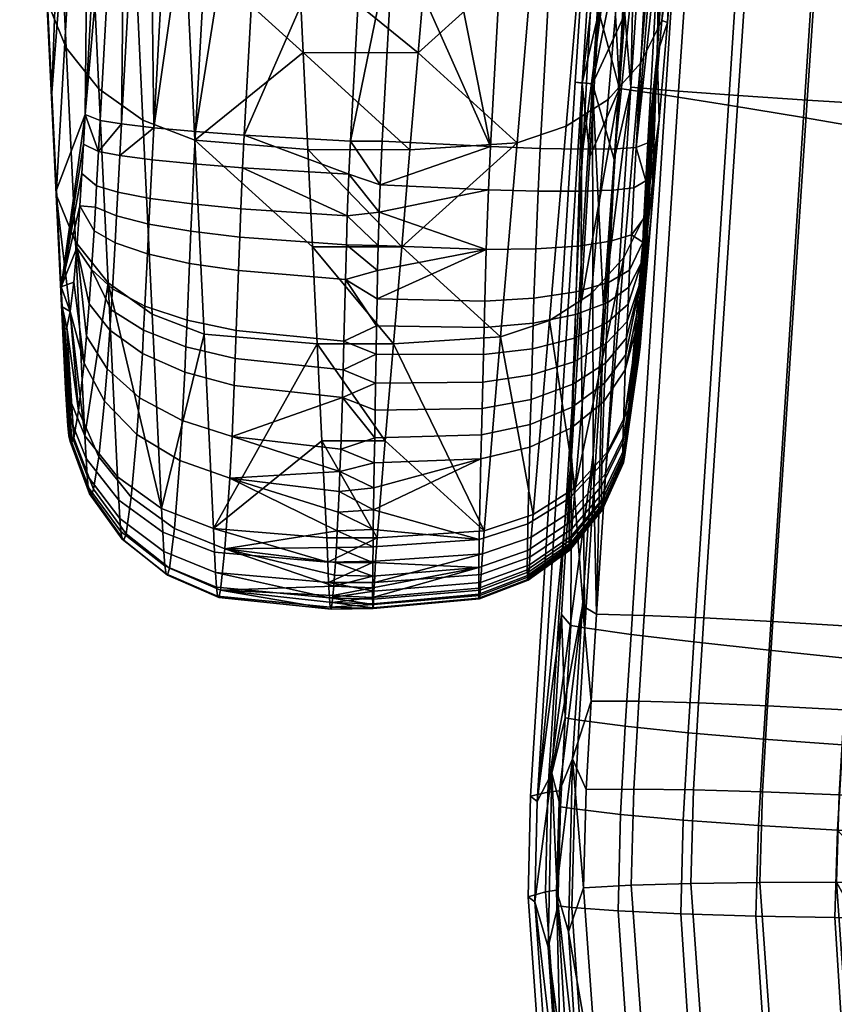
# Model space of a CAD drawing. Header units: millimetres. Extents: x -303 to 303, y -299 to 266.
# Tile 7 of 99: x -301 to -249, y -214 to -151. Entities that reach past the tile are written whole.
import ezdxf

# ---------------------------------------------------------------- set-up
doc = ezdxf.new("R2010")
doc.units = ezdxf.units.MM
doc.header["$MEASUREMENT"] = 0
for name, color, linetype in [('podrucky', 253, 'Continuous'), ('sedak', 253, 'Continuous'), ('sesak doplnky', 211, 'Continuous')]:
    doc.layers.add(name, color=color, linetype=linetype)

msp = doc.modelspace()

# ---------------------------------------------------------------- meshes
at = {"layer": 'podrucky'}
mesh = msp.add_polyface(dxfattribs=at)
corners = [(-258.99, -126.365, 441.462), (-260.27, -145.475, 421.425), (-259.531, -131.932, 420.777), (-258.791, -118.389, 420.127), (-257.803, -113.207, 478.531), (-259.242, -145.11, 490.265), (-259.768, -151.324, 477.908), (-258.715, -138.897, 502.622), (-260.422, -153.322, 442.537), (-256.549, -99.913, 515.563), (-258.187, -132.687, 514.98), (-257.655, -126.478, 527.339), (-261.771, -159.315, 415.156), (-260.287, -132.23, 413.854), (-261.612, -132.312, 410.694), (-263.1, -159.398, 412.002), (-258.797, -105.145, 412.545), (-268.088, -105.087, 403.338), (-269.575, -132.173, 404.663), (-276.505, -131.829, 403.981), (-275.765, -118.284, 403.317), (-266.402, -132.283, 405.955), (-267.886, -159.37, 407.275), (-271.057, -159.26, 405.987), (-277.242, -145.373, 404.644), (-264.104, -133.146, 546.457), (-263.09, -121.459, 569.757), (-266.229, -122.515, 570.424), (-267.242, -134.201, 547.122), (-261.41, -131.423, 545.476), (-260.396, -119.735, 568.775), (-259.341, -129.112, 544.228), (-258.326, -117.423, 567.525), (-257.994, -126.367, 542.793), (-256.98, -114.677, 566.089), (-265.172, -145.55, 521.731), (-268.31, -146.604, 522.394), (-262.48, -143.829, 520.752), (-260.412, -141.521, 519.506), (-259.063, -138.778, 518.073), (-272.532, -116.597, 583.653), (-273.319, -125.626, 565.649), (-274.1, -134.655, 547.646), (-274.633, -140.856, 535.28), (-256.617, -114.424, 551.345), (-257.123, -120.271, 539.698), (-275.164, -147.058, 522.915), (-260.127, -151.195, 493.354), (-283.625, -140.836, 535.32), (-283.914, -134.631, 547.692), (-284.337, -125.438, 566.023), (-284.127, -130.035, 556.858), (-277.594, -117.827, 581.199), (-284.545, -120.841, 575.189), (-279.01, -140.687, 404.415), (-278.01, -122.456, 403.522)]
mesh.append_faces([[corners[k] for k in face] for face in [(0, 1, 2, 2), (2, 3, 0, 0), (4, 5, 6, 6), (4, 7, 5, 5), (8, 1, 0, 0), (4, 8, 0, 0), (4, 9, 7, 7), (6, 8, 4, 4), (10, 9, 11, 11), (12, 13, 2, 2), (14, 13, 15, 15), (13, 16, 3, 2), (12, 15, 13, 13), (17, 18, 19, 20), (18, 21, 22, 23), (19, 23, 24, 24), (18, 23, 19, 19), (25, 26, 27, 28), (29, 30, 26, 25), (31, 32, 30, 29), (33, 34, 32, 31), (35, 25, 28, 36), (37, 29, 25, 35), (38, 31, 29, 37), (39, 33, 31, 38), (27, 40, 41, 41), (41, 42, 28, 27), (28, 42, 43, 43), (44, 33, 45, 45), (36, 43, 46, 46), (45, 33, 11, 11), (33, 39, 10, 11), (39, 47, 5, 7), (39, 7, 10, 10), (43, 36, 28, 28), (48, 46, 43, 43), (43, 42, 49, 49), (50, 51, 41, 41), (51, 42, 41, 41), (52, 41, 40, 40), (53, 41, 52, 52), (54, 19, 24, 24), (20, 19, 55, 55), (54, 55, 19, 19)]])
mesh = msp.add_polyface(dxfattribs=at)
corners = [(-298.465, -103.811, 504.075), (-300.295, -131.038, 514.521), (-300.587, -124.836, 526.898), (-300, -137.238, 502.144), (-299.702, -143.436, 489.766), (-299.1, -155.827, 465.009), (-299.402, -149.632, 477.388), (-297.571, -113.721, 476.295), (-296.633, -123.651, 448.218), (-296.961, -157.204, 421.402), (-295.963, -138.97, 420.491), (-294.962, -120.736, 419.584), (-294.326, -127.123, 413.135), (-296.003, -157.587, 414.648), (-294.642, -157.81, 411.605), (-292.963, -127.347, 410.098), (-292.579, -158.049, 409.038), (-290.9, -127.585, 407.536), (-289.908, -158.289, 407.112), (-288.232, -127.826, 405.615), (-286.8, -158.518, 405.911), (-285.127, -128.056, 404.417), (-279.01, -140.687, 404.415), (-278.01, -122.456, 403.522), (-299.994, -137.519, 517.779), (-299.406, -149.921, 493.026), (-298.17, -152.947, 494.573), (-298.756, -140.543, 519.325), (-294.439, -132.752, 546.505), (-293.859, -145.162, 521.757), (-290.551, -146.429, 522.471), (-291.131, -134.019, 547.217), (-297.247, -130.749, 545.435), (-296.668, -143.158, 520.686), (-299.334, -128.135, 544.075), (-300.573, -125.112, 542.531), (-294.977, -121.068, 569.801), (-291.668, -122.336, 570.511), (-297.784, -119.064, 568.732), (-299.872, -116.449, 567.372), (-301.11, -113.425, 565.828), (-283.333, -147.04, 522.949), (-283.625, -140.836, 535.32), (-283.914, -134.631, 547.692), (-300.877, -118.631, 539.273), (-284.127, -130.035, 556.858), (-284.337, -125.438, 566.023), (-284.545, -120.841, 575.189), (-284.752, -116.245, 584.354), (-301.146, -112.789, 550.922), (-275.164, -147.058, 522.915), (-274.633, -140.856, 535.28), (-273.319, -125.626, 565.649), (-274.1, -134.655, 547.646)]
mesh.append_faces([[corners[k] for k in face] for face in [(0, 1, 2, 2), (0, 3, 1, 1), (4, 3, 0, 0), (5, 6, 7, 7), (7, 6, 4, 4), (7, 8, 5, 5), (9, 8, 10, 10), (10, 8, 11, 11), (10, 12, 9, 9), (13, 9, 12, 12), (14, 12, 15, 15), (16, 14, 15, 15), (12, 10, 11, 11), (15, 17, 16, 16), (18, 16, 19, 19), (20, 21, 22, 22), (19, 16, 17, 17), (18, 19, 21, 21), (22, 21, 23, 23), (24, 25, 26, 27), (28, 29, 30, 31), (32, 33, 29, 28), (34, 27, 33, 32), (35, 24, 27, 34), (36, 28, 31, 37), (38, 32, 28, 36), (39, 34, 32, 38), (40, 35, 34, 39), (31, 30, 41, 42), (43, 31, 42, 42), (25, 24, 3, 4), (24, 35, 2, 1), (24, 1, 3, 3), (2, 35, 44, 44), (37, 31, 45, 46), (37, 46, 47, 47), (37, 47, 48, 48), (49, 44, 35, 35), (45, 31, 43, 43), (50, 42, 41, 41), (43, 42, 51, 51), (46, 52, 47, 47), (43, 53, 45, 45)]])
mesh = msp.add_polyface(dxfattribs=at)
corners = [(-278.109, -161.701, 405.465), (-280.109, -161.018, 405.42), (-280.006, -158.918, 405.308), (-296.633, -123.651, 448.218), (-298.797, -162.02, 452.63), (-299.1, -155.827, 465.009), (-296.961, -157.204, 421.402), (-298.49, -168.212, 440.25), (-297.064, -159.095, 421.504), (-296.232, -161.763, 414.922), (-294.874, -162.168, 411.888), (-294.954, -163.682, 412.073), (-296.309, -163.127, 415.092), (-290.016, -160.361, 407.219), (-286.906, -160.606, 406.019), (-287.021, -163.232, 406.219), (-290.137, -162.924, 407.411), (-292.688, -160.095, 409.144), (-292.811, -162.563, 409.329), (-294.75, -159.824, 411.71), (-296.111, -159.562, 414.751), (-286.8, -158.518, 405.911), (-280.216, -163.687, 405.638), (-289.908, -158.289, 407.112), (-292.579, -158.049, 409.038), (-294.642, -157.81, 411.605), (-297.295, -163.049, 421.993), (-297.17, -160.982, 421.659), (-296.003, -157.587, 414.648), (-294.326, -127.123, 413.135), (-285.127, -128.056, 404.417), (-279.01, -140.687, 404.415), (-296.082, -155.564, 495.936), (-295.49, -167.967, 471.186), (-292.68, -169.976, 472.262), (-293.273, -157.57, 497.01), (-298.17, -152.947, 494.573), (-297.578, -165.345, 469.82), (-299.406, -149.921, 493.026), (-298.812, -162.316, 468.271), (-293.859, -145.162, 521.757), (-289.963, -158.838, 497.725), (-290.551, -146.429, 522.471), (-296.668, -143.158, 520.686), (-298.756, -140.543, 519.325), (-282.741, -159.449, 498.206), (-283.038, -153.245, 510.577), (-283.333, -147.04, 522.949), (-282.442, -165.654, 485.835), (-299.402, -149.632, 477.388), (-299.702, -143.436, 489.766), (-298.215, -174.707, 443.515), (-275.691, -153.259, 510.549), (-276.219, -159.461, 498.184), (-276.743, -165.662, 485.818)]
mesh.append_faces([[corners[k] for k in face] for face in [(0, 1, 2, 2), (3, 4, 5, 5), (3, 6, 4, 4), (7, 4, 6, 6), (8, 7, 6, 6), (9, 10, 11, 12), (13, 14, 15, 16), (17, 13, 16, 18), (19, 17, 18, 10), (20, 19, 10, 9), (2, 1, 21, 21), (22, 14, 1, 1), (22, 15, 14, 14), (13, 23, 21, 14), (1, 14, 21, 21), (17, 24, 23, 13), (17, 19, 24, 24), (19, 25, 24, 24), (20, 25, 19, 19), (9, 12, 26, 27), (27, 8, 20, 9), (6, 28, 20, 20), (25, 20, 28, 28), (20, 8, 6, 6), (29, 25, 28, 28), (30, 21, 23, 23), (2, 21, 31, 31), (32, 33, 34, 35), (36, 37, 33, 32), (38, 39, 37, 36), (40, 35, 41, 42), (43, 32, 35, 40), (44, 36, 32, 43), (41, 45, 46, 46), (42, 46, 47, 47), (41, 48, 45, 45), (46, 42, 41, 41), (39, 38, 49, 5), (38, 50, 49, 49), (51, 39, 5, 5), (52, 47, 46, 46), (46, 45, 53, 53), (48, 54, 45, 45)]])
mesh = msp.add_polyface(dxfattribs=at)
corners = [(-280.216, -163.687, 405.638), (-280.109, -161.018, 405.42), (-278.175, -163.453, 405.612), (-280.006, -158.918, 405.308), (-277.979, -158.918, 405.308), (-278.109, -161.701, 405.465), (-261.407, -166.621, 423.217), (-261.344, -165.364, 422.774), (-260.422, -153.322, 442.537), (-261.266, -163.854, 422.456), (-261.137, -161.441, 422.203), (-261.006, -159.018, 422.071), (-260.27, -145.475, 421.425), (-260.813, -163.756, 453.195), (-261.335, -169.975, 440.839), (-260.291, -157.539, 465.551), (-259.768, -151.324, 477.908), (-261.771, -159.315, 415.156), (-263.1, -159.398, 412.002), (-265.172, -159.417, 409.314), (-261.612, -132.312, 410.694), (-263.686, -132.331, 407.999), (-259.531, -131.932, 420.777), (-266.402, -132.283, 405.955), (-267.886, -159.37, 407.275), (-277.242, -145.373, 404.644), (-271.057, -159.26, 405.987), (-271.192, -162.026, 406.15), (-268.024, -162.106, 407.437), (-265.312, -162.11, 409.472), (-263.24, -162.033, 412.155), (-261.91, -161.884, 415.302), (-262.067, -164.889, 415.641), (-266.235, -157.956, 497.004), (-265.172, -145.55, 521.731), (-268.31, -146.604, 522.394), (-269.37, -159.008, 497.665), (-263.545, -156.238, 496.029), (-262.48, -143.829, 520.752), (-261.477, -153.934, 494.785), (-260.412, -141.521, 519.506), (-260.127, -151.195, 493.354), (-259.063, -138.778, 518.073), (-262.539, -166.351, 470.065), (-264.606, -168.65, 471.305), (-261.188, -163.617, 468.637), (-275.691, -153.259, 510.549), (-276.219, -159.461, 498.184), (-275.164, -147.058, 522.915), (-276.743, -165.662, 485.818), (-259.242, -145.11, 490.265), (-283.038, -153.245, 510.577), (-283.333, -147.04, 522.949), (-282.741, -159.449, 498.206), (-279.01, -140.687, 404.415)]
mesh.append_faces([[corners[k] for k in face] for face in [(0, 1, 2, 2), (3, 4, 5, 5), (5, 2, 1, 1), (6, 7, 8, 8), (7, 9, 8, 8), (10, 8, 9, 9), (8, 10, 11, 11), (8, 11, 12, 12), (13, 14, 8, 8), (15, 13, 8, 8), (15, 8, 16, 16), (12, 11, 17, 17), (18, 19, 20, 20), (21, 20, 19, 19), (22, 12, 17, 17), (23, 21, 19, 24), (25, 26, 4, 4), (4, 26, 5, 5), (5, 27, 2, 2), (26, 24, 28, 27), (26, 27, 5, 5), (28, 24, 19, 29), (29, 19, 18, 30), (18, 17, 31, 30), (31, 10, 9, 32), (10, 17, 11, 11), (31, 17, 10, 10), (33, 34, 35, 36), (37, 38, 34, 33), (39, 40, 38, 37), (41, 42, 40, 39), (43, 39, 37, 44), (45, 41, 39, 43), (36, 46, 47, 47), (35, 48, 46, 46), (36, 35, 46, 46), (36, 47, 49, 49), (41, 45, 15, 16), (41, 16, 50, 50), (51, 47, 46, 46), (48, 52, 46, 46), (47, 53, 49, 49), (25, 3, 54, 54), (3, 25, 4, 4)]])
mesh = msp.add_polyface(dxfattribs=at)
corners = [(-261.407, -166.621, 423.217), (-260.422, -153.322, 442.537), (-261.464, -167.818, 423.859), (-261.615, -172.722, 432.009), (-261.623, -172.481, 430.58), (-261.516, -172.06, 436.323), (-261.617, -171.944, 428.953), (-261.598, -171.172, 427.424), (-261.564, -170.194, 426.02), (-261.518, -169.018, 424.779), (-261.594, -172.732, 433.458), (-261.441, -171.242, 438.258), (-261.335, -169.975, 440.839), (-261.562, -172.521, 434.804), (-262.067, -164.889, 415.641), (-263.4, -165.31, 412.534), (-263.24, -162.033, 412.155), (-261.91, -161.884, 415.302), (-262.18, -167.163, 416.147), (-263.52, -167.935, 413.127), (-262.23, -168.239, 416.498), (-263.574, -169.212, 413.546), (-262.281, -169.335, 416.943), (-263.628, -170.525, 414.084), (-262.33, -170.434, 417.493), (-263.681, -171.848, 414.75), (-262.375, -171.478, 418.123), (-263.729, -173.101, 415.51), (-262.42, -172.553, 418.895), (-263.777, -174.385, 416.436), (-262.459, -173.531, 419.724), (-263.82, -175.546, 417.424), (-261.344, -165.364, 422.774), (-261.266, -163.854, 422.456), (-262.58, -176.955, 423.956), (-262.608, -178.157, 426.35), (-262.482, -178.788, 437.574), (-262.517, -179.109, 436.35), (-262.447, -178.423, 438.678), (-262.357, -177.398, 441.147), (-262.242, -176.043, 443.921), (-264.606, -168.65, 471.305), (-265.664, -181.064, 446.582), (-262.539, -166.351, 470.065), (-261.188, -163.617, 468.637), (-263.596, -178.771, 445.346), (-260.291, -157.539, 465.551), (-260.813, -163.756, 453.195)]
mesh.append_faces([[corners[k] for k in face] for face in [(0, 1, 2, 2), (3, 4, 5, 5), (1, 6, 7, 7), (1, 4, 6, 6), (1, 7, 8, 8), (2, 1, 9, 9), (9, 1, 8, 8), (10, 3, 5, 5), (4, 11, 5, 5), (1, 11, 4, 4), (1, 12, 11, 11), (10, 5, 13, 13), (14, 15, 16, 17), (18, 19, 15, 14), (20, 21, 19, 18), (22, 23, 21, 20), (24, 25, 23, 22), (26, 27, 25, 24), (28, 29, 27, 26), (30, 31, 29, 28), (32, 18, 14, 14), (32, 14, 33, 33), (32, 0, 20, 18), (22, 20, 0, 0), (26, 24, 2, 2), (24, 22, 0, 2), (30, 28, 2, 9), (30, 9, 8, 8), (34, 30, 8, 8), (28, 26, 2, 2), (8, 7, 34, 34), (6, 4, 35, 35), (6, 35, 34, 7), (13, 5, 36, 37), (38, 36, 5, 5), (39, 38, 5, 5), (11, 39, 5, 5), (40, 39, 11, 11), (40, 11, 12, 12), (41, 42, 43, 43), (44, 43, 45, 40), (44, 40, 46, 46), (47, 46, 40, 40), (47, 40, 12, 12)]])
mesh = msp.add_polyface(dxfattribs=at)
corners = [(-298.49, -168.212, 440.25), (-297.93, -169.785, 427.546), (-298.423, -169.506, 437.594), (-298.135, -170.818, 430.552), (-298.369, -170.283, 435.732), (-298.271, -170.926, 433.127), (-297.694, -167.917, 424.84), (-297.295, -163.049, 421.993), (-297.488, -165.73, 423.042), (-297.17, -160.982, 421.659), (-297.064, -159.095, 421.504), (-298.076, -177.098, 438.232), (-296.84, -180.279, 439.433), (-296.909, -179.183, 442.095), (-298.143, -176.103, 440.642), (-295.729, -175.524, 418.024), (-293.654, -177.646, 416.275), (-294.021, -181.657, 421.844), (-296.1, -179.084, 422.985), (-297.035, -173.099, 420.13), (-297.385, -176.126, 424.382), (-296.874, -171.362, 418.529), (-295.557, -173.461, 416.138), (-296.708, -169.303, 417.128), (-295.379, -170.989, 414.471), (-296.553, -167.113, 416.095), (-295.295, -169.688, 413.799), (-295.213, -168.347, 413.236), (-296.396, -164.631, 415.364), (-295.047, -165.405, 412.38), (-296.309, -163.127, 415.092), (-294.954, -163.682, 412.073), (-296.98, -177.741, 445.067), (-298.215, -174.707, 443.515), (-298.006, -177.748, 436.067), (-297.925, -178.106, 433.925), (-297.823, -178.162, 431.666), (-297.698, -177.866, 429.278), (-298.812, -162.316, 468.271), (-299.1, -155.827, 465.009), (-298.797, -162.02, 452.63), (-294.893, -180.367, 446.435), (-295.49, -167.967, 471.186), (-297.578, -165.345, 469.82)]
mesh.append_faces([[corners[k] for k in face] for face in [(0, 1, 2, 2), (2, 3, 4, 4), (4, 3, 5, 5), (1, 3, 2, 2), (0, 6, 1, 1), (0, 7, 8, 8), (8, 6, 0, 0), (7, 0, 9, 9), (10, 9, 0, 0), (11, 12, 13, 14), (15, 16, 17, 18), (19, 15, 18, 20), (21, 22, 15, 19), (23, 24, 22, 21), (25, 26, 24, 23), (27, 26, 25, 25), (28, 29, 27, 25), (30, 31, 29, 28), (13, 32, 33, 14), (2, 14, 33, 33), (33, 0, 2, 2), (14, 2, 4, 11), (5, 34, 11, 11), (35, 34, 5, 5), (4, 5, 11, 11), (36, 35, 5, 5), (20, 37, 3, 3), (5, 37, 36, 36), (1, 20, 3, 3), (3, 37, 5, 5), (19, 20, 1, 1), (19, 6, 8, 21), (25, 23, 8, 8), (23, 21, 8, 8), (28, 25, 8, 7), (30, 28, 7, 7), (19, 1, 6, 6), (32, 38, 33, 33), (39, 40, 33, 33), (33, 40, 0, 0), (32, 41, 42, 42), (32, 43, 38, 38), (32, 42, 43, 43)]])
mesh = msp.add_polyface(dxfattribs=at)
corners = [(-280.533, -175.283, 409.296), (-278.41, -174.367, 408.777), (-278.438, -176.106, 409.806), (-280.216, -163.687, 405.638), (-278.175, -163.453, 405.612), (-278.238, -165.578, 405.889), (-280.441, -171.686, 407.527), (-278.35, -170.72, 407.166), (-278.381, -172.53, 407.881), (-280.341, -167.742, 406.304), (-278.279, -167.176, 406.18), (-278.317, -168.988, 406.621), (-280.277, -165.536, 405.881), (-268.179, -165.796, 407.871), (-271.338, -165.831, 406.593), (-271.192, -162.026, 406.15), (-268.024, -162.106, 407.437), (-265.473, -165.62, 409.884), (-265.312, -162.11, 409.472), (-263.4, -165.31, 412.534), (-263.24, -162.033, 412.155), (-268.289, -168.953, 408.588), (-271.438, -169.14, 407.336), (-265.59, -168.546, 410.55), (-263.52, -167.935, 413.127), (-268.339, -170.537, 409.109), (-271.482, -170.812, 407.882), (-265.643, -169.996, 411.028), (-263.574, -169.212, 413.546), (-268.388, -172.182, 409.784), (-271.525, -172.553, 408.59), (-265.696, -171.496, 411.644), (-263.628, -170.525, 414.084), (-268.436, -173.846, 410.622), (-271.567, -174.317, 409.473), (-265.748, -173.011, 412.409), (-263.681, -171.848, 414.75), (-268.48, -175.421, 411.577), (-271.606, -175.985, 410.48), (-265.797, -174.445, 413.28), (-263.729, -173.101, 415.51), (-265.844, -175.91, 414.338), (-268.523, -177.026, 412.735), (-263.777, -174.385, 416.436), (-263.82, -175.546, 417.424), (-265.886, -177.227, 415.461), (-267.294, -170.363, 472.278), (-266.235, -157.956, 497.004), (-269.37, -159.008, 497.665), (-270.426, -171.412, 472.937), (-264.606, -168.65, 471.305), (-263.545, -156.238, 496.029), (-276.743, -165.662, 485.818), (-277.267, -171.864, 473.452), (-271.476, -183.817, 448.208), (-268.348, -182.772, 447.552), (-265.664, -181.064, 446.582), (-282.442, -165.654, 485.835), (-282.141, -171.858, 473.463), (-277.789, -178.065, 461.086)]
mesh.append_faces([[corners[k] for k in face] for face in [(0, 1, 2, 2), (3, 4, 5, 5), (6, 7, 8, 8), (9, 10, 11, 11), (12, 5, 10, 10), (13, 14, 15, 16), (17, 13, 16, 18), (19, 17, 18, 20), (21, 22, 14, 13), (23, 21, 13, 17), (24, 23, 17, 19), (25, 26, 22, 21), (27, 25, 21, 23), (28, 27, 23, 24), (29, 30, 26, 25), (31, 29, 25, 27), (32, 31, 27, 28), (33, 34, 30, 29), (35, 33, 29, 31), (36, 35, 31, 32), (37, 38, 34, 33), (39, 37, 33, 35), (40, 39, 35, 36), (41, 42, 37, 39), (43, 41, 39, 40), (44, 45, 41, 43), (10, 5, 14, 14), (22, 26, 7, 11), (14, 5, 4, 4), (14, 11, 10, 10), (14, 4, 15, 15), (14, 22, 11, 11), (26, 30, 8, 7), (34, 38, 2, 1), (1, 8, 30, 34), (46, 47, 48, 49), (50, 51, 47, 46), (49, 52, 53, 53), (54, 49, 53, 53), (48, 52, 49, 49), (55, 46, 49, 49), (50, 46, 56, 56), (57, 53, 52, 52), (53, 58, 59, 59)]])
mesh = msp.add_polyface(dxfattribs=at)
corners = [(-280.636, -178.596, 411.627), (-280.533, -175.283, 409.296), (-278.465, -177.879, 411.056), (-280.341, -167.742, 406.304), (-280.277, -165.536, 405.881), (-278.279, -167.176, 406.18), (-280.216, -163.687, 405.638), (-278.238, -165.578, 405.889), (-280.441, -171.686, 407.527), (-278.381, -172.53, 407.881), (-280.486, -173.514, 408.338), (-278.35, -170.72, 407.166), (-278.41, -174.367, 408.777), (-278.317, -168.988, 406.621), (-293.484, -175.306, 414.142), (-290.764, -176.77, 412.68), (-290.921, -179.316, 415.006), (-293.654, -177.646, 416.275), (-295.557, -173.461, 416.138), (-295.729, -175.524, 418.024), (-290.602, -173.681, 410.598), (-287.439, -174.525, 409.615), (-287.582, -177.776, 411.825), (-293.31, -172.481, 412.243), (-295.379, -170.989, 414.471), (-290.525, -172.043, 409.753), (-287.372, -172.796, 408.714), (-293.227, -170.988, 411.475), (-295.295, -169.688, 413.799), (-290.451, -170.357, 409.045), (-287.307, -171.017, 407.959), (-293.146, -169.452, 410.832), (-295.213, -168.347, 413.236), (-290.299, -166.719, 407.986), (-287.172, -167.185, 406.828), (-292.981, -166.115, 409.865), (-295.047, -165.405, 412.38), (-290.212, -164.666, 407.622), (-287.093, -165.038, 406.441), (-292.891, -164.206, 409.527), (-294.954, -163.682, 412.073), (-290.137, -162.924, 407.411), (-287.021, -163.232, 406.219), (-292.811, -162.563, 409.329), (-294.874, -162.168, 411.888), (-293.273, -157.57, 497.01), (-292.68, -169.976, 472.262), (-289.367, -171.246, 472.98), (-289.963, -158.838, 497.725), (-288.766, -183.654, 448.235), (-282.141, -171.858, 473.463), (-292.081, -182.381, 447.514), (-281.838, -178.063, 461.092), (-282.442, -165.654, 485.835), (-295.49, -167.967, 471.186), (-294.893, -180.367, 446.435), (-277.789, -178.065, 461.086), (-277.267, -171.864, 473.452)]
mesh.append_faces([[corners[k] for k in face] for face in [(0, 1, 2, 2), (3, 4, 5, 5), (6, 7, 4, 4), (8, 9, 10, 10), (3, 11, 8, 8), (10, 12, 1, 1), (13, 11, 3, 3), (9, 12, 10, 10), (14, 15, 16, 17), (18, 14, 17, 19), (20, 21, 22, 15), (23, 20, 15, 14), (24, 23, 14, 18), (25, 26, 21, 20), (27, 25, 20, 23), (28, 27, 23, 24), (29, 30, 26, 25), (31, 29, 25, 27), (32, 31, 27, 28), (33, 34, 30, 29), (35, 33, 29, 31), (36, 35, 31, 32), (37, 38, 34, 33), (39, 37, 33, 35), (40, 39, 35, 36), (41, 42, 38, 37), (43, 41, 37, 39), (44, 43, 39, 40), (1, 0, 22, 22), (1, 22, 21, 21), (21, 26, 10, 1), (8, 10, 26, 30), (30, 34, 3, 8), (6, 4, 38, 42), (34, 38, 4, 3), (45, 46, 47, 48), (49, 50, 47, 47), (51, 47, 46, 46), (50, 49, 52, 52), (48, 47, 50, 53), (51, 46, 54, 54), (55, 51, 54, 54), (50, 52, 56, 56), (50, 57, 53, 53)]])
mesh = msp.add_polyface(dxfattribs=at)
corners = [(-265.886, -177.227, 415.461), (-268.562, -178.465, 413.96), (-268.523, -177.026, 412.735), (-265.844, -175.91, 414.338), (-266.012, -181.734, 421.042), (-268.68, -183.364, 420.021), (-263.947, -179.551, 422.382), (-263.82, -175.546, 417.424), (-262.58, -176.955, 423.956), (-262.459, -173.531, 419.724), (-266.041, -183.303, 424.172), (-268.708, -185.066, 423.414), (-263.978, -180.951, 425.172), (-262.608, -178.157, 426.35), (-266.049, -184.444, 427.642), (-268.716, -186.307, 427.187), (-263.986, -181.963, 428.25), (-262.616, -179.021, 428.972), (-263.981, -182.258, 429.658), (-266.045, -184.78, 429.239), (-262.612, -179.27, 430.161), (-266.035, -185.004, 430.924), (-268.703, -186.918, 430.775), (-268.712, -186.673, 428.93), (-263.972, -182.455, 431.138), (-262.604, -179.434, 431.402), (-265.998, -185.046, 434.49), (-268.668, -186.964, 434.688), (-263.934, -182.491, 434.254), (-262.568, -179.461, 433.995), (-265.973, -184.857, 436.161), (-268.645, -186.755, 436.522), (-263.908, -182.325, 435.713), (-262.543, -179.322, 435.209), (-265.943, -184.572, 437.705), (-268.619, -186.444, 438.21), (-263.879, -182.074, 437.072), (-262.517, -179.109, 436.35), (-265.908, -184.154, 439.319), (-268.586, -185.989, 439.962), (-263.843, -181.701, 438.505), (-262.482, -178.788, 437.574), (-265.872, -183.694, 440.721), (-268.551, -185.494, 441.471), (-263.806, -181.285, 439.77), (-262.447, -178.423, 438.678), (-265.779, -182.492, 443.644), (-268.463, -184.226, 444.555), (-263.713, -180.165, 442.483), (-262.357, -177.398, 441.147), (-265.664, -181.064, 446.582), (-268.348, -182.772, 447.552), (-263.596, -178.771, 445.346), (-262.242, -176.043, 443.921), (-261.623, -172.481, 430.58), (-261.615, -172.722, 432.009), (-261.594, -172.732, 433.458), (-261.562, -172.521, 434.804), (-267.294, -170.363, 472.278), (-262.539, -166.351, 470.065)]
mesh.append_faces([[corners[k] for k in face] for face in [(0, 1, 2, 3), (4, 5, 1, 0), (6, 4, 0, 7), (8, 6, 7, 9), (10, 11, 5, 4), (12, 10, 4, 6), (13, 12, 6, 8), (14, 15, 11, 10), (16, 14, 10, 12), (17, 16, 12, 13), (18, 19, 14, 16), (20, 18, 16, 17), (21, 22, 23, 19), (24, 21, 19, 18), (25, 24, 18, 20), (26, 27, 22, 21), (28, 26, 21, 24), (29, 28, 24, 25), (30, 31, 27, 26), (32, 30, 26, 28), (33, 32, 28, 29), (34, 35, 31, 30), (36, 34, 30, 32), (37, 36, 32, 33), (38, 39, 35, 34), (40, 38, 34, 36), (41, 40, 36, 37), (42, 43, 39, 38), (44, 42, 38, 40), (45, 44, 40, 41), (46, 47, 43, 42), (48, 46, 42, 44), (49, 48, 44, 45), (50, 51, 47, 46), (52, 50, 46, 48), (53, 52, 48, 49), (54, 17, 13, 13), (20, 17, 54, 54), (54, 55, 25, 20), (55, 56, 29, 25), (56, 57, 33, 29), (37, 33, 57, 57), (58, 51, 50, 50), (52, 59, 50, 50)]])
mesh = msp.add_polyface(dxfattribs=at)
corners = [(-291.944, -185.139, 441.363), (-288.635, -186.471, 441.955), (-288.696, -185.185, 445.082), (-292.01, -183.893, 444.397), (-294.754, -183.03, 440.504), (-294.822, -181.849, 443.38), (-296.84, -180.279, 439.433), (-296.909, -179.183, 442.095), (-291.875, -186.042, 438.325), (-288.572, -187.419, 438.787), (-294.68, -183.866, 437.687), (-296.766, -181.028, 436.915), (-298.006, -177.748, 436.067), (-298.076, -177.098, 438.232), (-291.795, -186.569, 435.122), (-288.501, -187.98, 435.424), (-294.593, -184.348, 434.754), (-296.678, -181.453, 434.345), (-297.925, -178.106, 433.925), (-291.695, -186.647, 431.686), (-288.414, -188.072, 431.808), (-294.484, -184.416, 431.619), (-296.568, -181.514, 431.613), (-297.823, -178.162, 431.666), (-291.572, -186.192, 428.11), (-288.307, -187.606, 428.046), (-294.353, -183.997, 428.348), (-296.435, -181.15, 428.748), (-297.698, -177.866, 429.278), (-291.264, -183.658, 421.045), (-288.031, -184.974, 420.628), (-294.021, -181.657, 421.844), (-296.1, -179.084, 422.985), (-297.385, -176.126, 424.382), (-290.921, -179.316, 415.006), (-287.723, -180.445, 414.282), (-293.654, -177.646, 416.275), (-290.764, -176.77, 412.68), (-287.582, -177.776, 411.825), (-281.467, -185.807, 445.562), (-281.412, -187.114, 442.419), (-281.533, -184.267, 448.721), (-288.766, -183.654, 448.235), (-292.081, -182.381, 447.514), (-294.893, -180.367, 446.435), (-281.364, -188.093, 439.224), (-281.255, -188.829, 432.156), (-281.314, -188.693, 435.824), (-281.08, -187.351, 424.319), (-280.974, -185.828, 420.741), (-281.027, -186.642, 422.485), (-296.98, -177.741, 445.067), (-280.857, -183.82, 417.348), (-280.916, -184.881, 419.011), (-280.688, -180.015, 412.888), (-281.838, -178.063, 461.092), (-289.367, -171.246, 472.98)]
mesh.append_faces([[corners[k] for k in face] for face in [(0, 1, 2, 3), (4, 0, 3, 5), (6, 4, 5, 7), (8, 9, 1, 0), (10, 8, 0, 4), (11, 10, 4, 6), (12, 11, 6, 13), (14, 15, 9, 8), (16, 14, 8, 10), (17, 16, 10, 11), (18, 17, 11, 12), (19, 20, 15, 14), (21, 19, 14, 16), (22, 21, 16, 17), (23, 22, 17, 18), (24, 25, 20, 19), (26, 24, 19, 21), (27, 26, 21, 22), (28, 27, 22, 23), (29, 30, 25, 24), (31, 29, 24, 26), (32, 31, 26, 27), (33, 32, 27, 28), (34, 35, 30, 29), (36, 34, 29, 31), (37, 38, 35, 34), (39, 2, 1, 40), (41, 42, 39, 39), (2, 42, 43, 3), (2, 39, 42, 42), (43, 44, 5, 3), (1, 9, 45, 45), (15, 20, 46, 47), (9, 15, 47, 45), (25, 46, 20, 20), (30, 48, 25, 25), (49, 50, 30, 30), (44, 51, 7, 5), (52, 53, 30, 30), (35, 38, 54, 54), (35, 52, 30, 30), (41, 55, 42, 42), (56, 43, 42, 42)]])
mesh = msp.add_polyface(dxfattribs=at)
corners = [(-280.533, -175.283, 409.296), (-278.438, -176.106, 409.806), (-278.465, -177.879, 411.056), (-280.636, -178.596, 411.627), (-278.49, -179.466, 412.384), (-268.523, -177.026, 412.735), (-271.645, -177.685, 411.7), (-271.606, -175.985, 410.48), (-268.48, -175.421, 411.577), (-268.562, -178.465, 413.96), (-271.68, -179.206, 412.991), (-268.68, -183.364, 420.021), (-271.785, -184.371, 419.363), (-268.708, -185.066, 423.414), (-271.811, -186.163, 422.93), (-268.716, -186.307, 427.187), (-271.816, -187.471, 426.905), (-268.712, -186.673, 428.93), (-271.813, -187.857, 428.745), (-266.045, -184.78, 429.239), (-266.049, -184.444, 427.642), (-268.703, -186.918, 430.775), (-271.807, -188.116, 430.695), (-268.668, -186.964, 434.688), (-271.776, -188.16, 434.84), (-268.645, -186.755, 436.522), (-271.756, -187.937, 436.781), (-268.619, -186.444, 438.21), (-271.732, -187.606, 438.563), (-268.586, -185.989, 439.962), (-271.703, -187.125, 440.407), (-268.551, -185.494, 441.471), (-271.672, -186.605, 441.984), (-268.463, -184.226, 444.555), (-271.588, -185.291, 445.174), (-268.348, -182.772, 447.552), (-271.476, -183.817, 448.208), (-278.537, -182.479, 415.554), (-278.516, -181.065, 413.941), (-278.556, -183.733, 417.224), (-278.57, -184.846, 418.956), (-278.582, -185.839, 420.758), (-278.596, -187.458, 424.642), (-278.591, -186.711, 422.646), (-278.594, -188.469, 428.678), (-278.597, -188.069, 426.766), (-278.588, -188.735, 430.705), (-278.568, -188.767, 435.016), (-278.553, -188.526, 437.033), (-278.536, -188.172, 438.88), (-278.514, -187.664, 440.785), (-278.416, -185.759, 445.664), (-278.309, -184.267, 448.721), (-278.488, -187.119, 442.408), (-277.789, -178.065, 461.086), (-270.426, -171.412, 472.937), (-277.267, -171.864, 473.452), (-281.838, -178.063, 461.092)]
mesh.append_faces([[corners[k] for k in face] for face in [(0, 1, 2, 2), (3, 2, 4, 4), (5, 6, 7, 8), (9, 10, 6, 5), (11, 12, 10, 9), (13, 14, 12, 11), (15, 16, 14, 13), (17, 18, 16, 15), (19, 17, 15, 20), (21, 22, 18, 17), (23, 24, 22, 21), (25, 26, 24, 23), (27, 28, 26, 25), (29, 30, 28, 27), (31, 32, 30, 29), (33, 34, 32, 31), (35, 36, 34, 33), (37, 38, 10, 10), (39, 37, 12, 12), (2, 1, 7, 6), (4, 2, 6, 10), (38, 4, 10, 10), (10, 12, 37, 37), (12, 40, 39, 39), (14, 41, 40, 12), (14, 42, 43, 43), (14, 43, 41, 41), (44, 45, 16, 18), (45, 14, 16, 16), (18, 22, 46, 44), (42, 14, 45, 45), (47, 46, 22, 24), (48, 47, 24, 26), (26, 28, 49, 48), (28, 30, 50, 49), (51, 34, 36, 52), (30, 32, 53, 50), (53, 32, 34, 34), (53, 34, 51, 51), (36, 54, 52, 52), (55, 36, 35, 35), (54, 36, 56, 56), (57, 52, 54, 54)]])
mesh = msp.add_polyface(dxfattribs=at)
corners = [(-280.688, -180.015, 412.888), (-280.636, -178.596, 411.627), (-278.49, -179.466, 412.384), (-280.857, -183.82, 417.348), (-278.57, -184.846, 418.956), (-280.916, -184.881, 419.011), (-280.739, -181.294, 414.19), (-278.537, -182.479, 415.554), (-280.799, -182.629, 415.744), (-278.556, -183.733, 417.224), (-278.516, -181.065, 413.941), (-281.314, -188.693, 435.824), (-281.255, -188.829, 432.156), (-278.568, -188.767, 435.016), (-278.553, -188.526, 437.033), (-281.364, -188.093, 439.224), (-281.467, -185.807, 445.562), (-278.309, -184.267, 448.721), (-281.533, -184.267, 448.721), (-281.412, -187.114, 442.419), (-278.514, -187.664, 440.785), (-278.416, -185.759, 445.664), (-281.131, -187.942, 426.26), (-281.08, -187.351, 424.319), (-278.596, -187.458, 424.642), (-281.027, -186.642, 422.485), (-278.591, -186.711, 422.646), (-280.974, -185.828, 420.741), (-281.18, -188.404, 428.327), (-278.597, -188.069, 426.766), (-278.588, -188.735, 430.705), (-278.582, -185.839, 420.758), (-278.594, -188.469, 428.678), (-278.536, -188.172, 438.88), (-278.488, -187.119, 442.408), (-288.635, -186.471, 441.955), (-288.307, -187.606, 428.046), (-288.031, -184.974, 420.628), (-287.723, -180.445, 414.282), (-287.582, -177.776, 411.825), (-281.838, -178.063, 461.092)]
mesh.append_faces([[corners[k] for k in face] for face in [(0, 1, 2, 2), (3, 4, 5, 5), (6, 7, 8, 8), (8, 9, 3, 3), (0, 10, 6, 6), (11, 12, 13, 13), (11, 14, 15, 15), (16, 17, 18, 18), (19, 15, 20, 20), (19, 21, 16, 16), (22, 23, 24, 24), (23, 25, 26, 26), (25, 27, 26, 26), (28, 22, 29, 29), (22, 24, 29, 29), (30, 12, 28, 28), (5, 31, 27, 27), (28, 29, 32, 32), (8, 7, 9, 9), (0, 2, 10, 10), (10, 7, 6, 6), (23, 26, 24, 24), (5, 4, 31, 31), (31, 26, 27, 27), (28, 32, 30, 30), (12, 30, 13, 13), (15, 14, 33, 33), (19, 20, 34, 34), (15, 33, 20, 20), (16, 21, 17, 17), (19, 34, 21, 21), (11, 13, 14, 14), (3, 9, 4, 4), (19, 35, 15, 15), (36, 22, 28, 28), (37, 25, 23, 23), (36, 23, 22, 22), (37, 5, 27, 27), (36, 28, 12, 12), (38, 8, 3, 3), (38, 0, 6, 6), (38, 6, 8, 8), (39, 1, 0, 0), (18, 17, 40, 40)]])
at = {"layer": 'sedak'}
mesh = msp.add_polyface(dxfattribs=at)
corners = [(-239.147, -134.196, 404.097), (-209.088, -132.605, 402.854), (-239.691, -142.524, 404.505), (-240.235, -150.853, 404.913), (-210.258, -152.845, 403.893), (-240.778, -159.182, 405.321), (-211.431, -173.079, 404.989), (-241.322, -167.51, 405.728), (-215.746, -135.591, 455.402), (-239.146, -131.891, 451.016), (-239.69, -140.221, 451.401), (-240.234, -148.551, 451.774), (-217.875, -173.594, 456.377), (-240.778, -156.882, 452.133), (-241.322, -165.213, 452.477), (-251.06, -157.402, 406.373), (-248.924, -124.424, 404.776), (-243.86, -125.13, 403.972), (-246.021, -158.266, 405.578), (-255.868, -156.608, 408.184), (-253.755, -123.754, 406.567), (-259.877, -155.977, 411.141), (-257.777, -123.197, 409.468), (-262.835, -155.537, 415.042), (-260.735, -122.779, 413.289), (-255.252, -155.99, 447.195), (-253, -122.762, 445.239), (-256.819, -122.546, 441.965), (-259.064, -155.708, 444.003), (-250.837, -156.284, 449.505), (-248.593, -123.011, 447.675), (-245.948, -156.583, 451.062), (-243.73, -123.28, 449.387), (-241.866, -175.839, 406.136), (-263.588, -141.46, 417.969), (-265.031, -190.019, 416.8), (-265.292, -169.331, 419.335), (-264.149, -150.636, 418.419), (-264.714, -159.893, 418.872), (-259.886, -122.377, 437.896), (-261.11, -132.251, 437.542), (-261.803, -141.525, 437.997), (-263.842, -169.458, 439.365), (-262.11, -155.46, 439.97), (-263.167, -160.087, 438.906), (-262.488, -150.79, 438.451), (-264.296, -189.134, 442.03)]
mesh.append_faces([[corners[k] for k in face] for face in [(0, 1, 2, 2), (3, 4, 5, 5), (5, 6, 7, 7), (4, 3, 2, 2), (2, 1, 4, 4), (5, 4, 6, 6), (8, 9, 10, 10), (8, 10, 11, 11), (12, 13, 14, 14), (13, 8, 11, 11), (8, 13, 12, 12), (15, 16, 17, 18), (19, 20, 16, 15), (21, 22, 20, 19), (23, 24, 22, 21), (25, 26, 27, 28), (29, 30, 26, 25), (31, 32, 30, 29), (2, 17, 0, 0), (18, 2, 3, 3), (18, 3, 5, 5), (18, 7, 33, 33), (18, 5, 7, 7), (23, 34, 24, 24), (35, 36, 23, 23), (37, 34, 23, 23), (36, 38, 23, 23), (37, 23, 38, 38), (2, 18, 17, 17), (39, 40, 41, 41), (42, 43, 44, 44), (27, 39, 43, 28), (41, 45, 43, 43), (44, 43, 45, 45), (42, 46, 43, 43), (32, 31, 11, 10), (9, 32, 10, 10), (14, 13, 31, 31), (11, 31, 13, 13), (41, 43, 39, 39)]])
mesh = msp.add_polyface(dxfattribs=at)
corners = [(-241.866, -175.839, 406.136), (-212.605, -193.309, 406.147), (-242.41, -184.167, 406.544), (-242.954, -192.495, 406.952), (-211.431, -173.079, 404.989), (-241.322, -167.51, 405.728), (-243.304, -197.852, 407.215), (-217.875, -173.594, 456.377), (-241.322, -165.213, 452.477), (-241.866, -173.546, 452.804), (-242.41, -181.879, 453.111), (-242.953, -190.213, 453.396), (-253.258, -191.447, 407.963), (-251.06, -157.402, 406.373), (-246.021, -158.266, 405.578), (-248.21, -191.968, 407.179), (-258.068, -190.918, 409.797), (-255.868, -156.608, 408.184), (-262.076, -190.433, 412.814), (-259.877, -155.977, 411.141), (-265.031, -190.019, 416.8), (-262.835, -155.537, 415.042), (-261.249, -189.217, 445.997), (-259.064, -155.708, 444.003), (-262.11, -155.46, 439.97), (-264.296, -189.134, 442.03), (-257.437, -189.38, 449.065), (-255.252, -155.99, 447.195), (-253.02, -189.611, 451.2), (-250.837, -156.284, 449.505), (-248.128, -189.896, 452.546), (-245.948, -156.583, 451.062), (-253.628, -197.127, 408.222), (-248.57, -197.497, 407.439), (-258.444, -196.719, 410.06), (-262.455, -196.304, 413.087), (-265.41, -195.908, 417.087), (-261.595, -194.698, 446.304), (-264.646, -194.691, 442.352), (-257.779, -194.802, 449.347), (-253.362, -194.996, 451.45), (-248.474, -195.261, 452.757), (-266.305, -195.756, 418.923), (-265.93, -189.873, 418.636), (-266.54, -189.159, 420.306), (-265.896, -179.053, 419.81), (-265.292, -169.331, 419.335), (-264.514, -178.947, 439.829), (-263.842, -169.458, 439.365), (-265.186, -188.601, 440.302), (-265.822, -198.38, 440.781), (-243.303, -195.572, 453.567)]
mesh.append_faces([[corners[k] for k in face] for face in [(0, 1, 2, 2), (2, 1, 3, 3), (4, 0, 5, 5), (1, 6, 3, 3), (0, 4, 1, 1), (7, 8, 9, 9), (7, 10, 11, 11), (10, 7, 9, 9), (12, 13, 14, 15), (16, 17, 13, 12), (18, 19, 17, 16), (20, 21, 19, 18), (22, 23, 24, 25), (26, 27, 23, 22), (28, 29, 27, 26), (30, 31, 29, 28), (32, 12, 15, 33), (34, 16, 12, 32), (35, 18, 16, 34), (36, 20, 18, 35), (37, 22, 25, 38), (39, 26, 22, 37), (40, 28, 26, 39), (41, 30, 28, 40), (15, 2, 3, 3), (15, 0, 2, 2), (15, 14, 0, 0), (36, 42, 43, 20), (43, 44, 45, 45), (43, 42, 44, 44), (45, 46, 20, 20), (43, 45, 20, 20), (47, 25, 48, 48), (47, 49, 25, 25), (49, 38, 25, 25), (50, 38, 49, 49), (31, 30, 9, 8), (41, 51, 11, 30), (10, 9, 30, 30), (30, 11, 10, 10)]])
mesh = msp.add_polyface(dxfattribs=at)
corners = [(-213.784, -213.533, 407.366), (-243.159, -219.309, 408.241), (-243.809, -208.589, 407.736), (-214.965, -233.753, 408.64), (-242.09, -224.576, 408.483), (-243.629, -203.217, 407.477), (-243.304, -197.852, 407.215), (-212.605, -193.309, 406.147), (-220.053, -212.002, 456.748), (-242.953, -190.213, 453.396), (-243.303, -195.572, 453.567), (-243.626, -200.925, 453.732), (-243.794, -206.285, 453.904), (-221.15, -231.297, 456.638), (-243.061, -216.971, 454.322), (-241.924, -222.207, 454.576), (-217.875, -173.594, 456.377), (-240.19, -227.274, 454.855), (-253.94, -202.638, 408.471), (-253.628, -197.127, 408.222), (-248.57, -197.497, 407.439), (-248.89, -202.937, 407.693), (-248.796, -200.689, 452.962), (-248.474, -195.261, 452.757), (-253.362, -194.996, 451.45), (-253.683, -200.494, 451.694), (-254.11, -208.436, 408.728), (-249.064, -208.525, 407.95), (-248.965, -206.275, 453.18), (-253.852, -206.292, 451.954), (-253.316, -220.769, 409.259), (-248.345, -220.067, 408.466), (-248.163, -217.82, 453.697), (-252.981, -218.644, 452.566), (-252.019, -227.127, 409.53), (-247.161, -225.891, 408.722), (-256.636, -228.257, 411.421), (-258.048, -221.39, 411.13), (-251.612, -224.966, 452.921), (-257.333, -219.427, 450.61), (-255.861, -226.223, 451.003), (-246.907, -223.615, 454.003), (-244.978, -229.275, 454.335), (-249.495, -231.186, 453.3), (-240.42, -229.682, 408.719), (-245.293, -231.61, 408.976), (-248.21, -191.968, 407.179), (-242.954, -192.495, 406.952)]
mesh.append_faces([[corners[k] for k in face] for face in [(0, 1, 2, 2), (1, 3, 4, 4), (5, 0, 2, 2), (0, 5, 6, 6), (6, 7, 0, 0), (1, 0, 3, 3), (8, 9, 10, 10), (11, 12, 8, 8), (13, 14, 15, 15), (14, 8, 12, 12), (16, 9, 8, 8), (10, 11, 8, 8), (8, 14, 13, 13), (15, 17, 13, 13), (18, 19, 20, 21), (22, 23, 24, 25), (26, 18, 21, 27), (28, 22, 25, 29), (30, 26, 27, 31), (32, 28, 29, 33), (34, 30, 31, 35), (36, 37, 30, 34), (38, 33, 39, 40), (41, 32, 33, 38), (42, 41, 38, 43), (5, 21, 20, 6), (44, 45, 35, 4), (6, 20, 46, 47), (27, 21, 2, 2), (4, 35, 31, 1), (1, 31, 27, 2), (5, 2, 21, 21), (22, 11, 10, 23), (14, 28, 32, 32), (17, 41, 42, 42), (14, 32, 41, 41), (28, 12, 11, 22), (12, 28, 14, 14), (15, 41, 17, 17), (41, 15, 14, 14)]])
mesh = msp.add_polyface(dxfattribs=at)
corners = [(-258.752, -202.298, 410.31), (-258.444, -196.719, 410.06), (-253.628, -197.127, 408.222), (-253.94, -202.638, 408.471), (-262.759, -201.938, 413.343), (-262.455, -196.304, 413.087), (-265.711, -201.584, 417.355), (-265.41, -195.908, 417.087), (-261.909, -200.315, 446.603), (-261.595, -194.698, 446.304), (-264.646, -194.691, 442.352), (-264.957, -200.352, 442.663), (-258.097, -200.364, 449.623), (-257.779, -194.802, 449.347), (-253.683, -200.494, 451.694), (-253.362, -194.996, 451.45), (-258.917, -208.296, 410.572), (-254.11, -208.436, 408.728), (-262.92, -208.106, 413.618), (-265.87, -207.878, 417.646), (-262.075, -206.467, 446.926), (-265.121, -206.632, 443.001), (-258.265, -206.353, 449.919), (-253.852, -206.292, 451.954), (-258.048, -221.39, 411.13), (-253.316, -220.769, 409.259), (-261.983, -221.841, 414.214), (-264.88, -222.095, 418.287), (-261.09, -220.157, 447.672), (-264.095, -220.808, 443.778), (-257.333, -219.427, 450.61), (-252.981, -218.644, 452.566), (-260.472, -229.132, 414.53), (-256.636, -228.257, 411.421), (-263.289, -229.699, 418.632), (-259.532, -227.361, 448.092), (-262.471, -228.336, 444.211), (-255.861, -226.223, 451.003), (-266.305, -195.756, 418.923), (-266.604, -201.445, 419.195), (-266.766, -207.778, 419.499), (-267.158, -199.302, 420.804), (-265.892, -222.149, 420.492), (-264.41, -229.883, 421.225), (-266.54, -189.159, 420.306), (-267.387, -210.428, 421.347), (-266.68, -220.791, 422.108), (-263.292, -230.702, 441.592), (-265.415, -219.757, 441.58), (-266.084, -209.437, 441.322), (-265.822, -198.38, 440.781)]
mesh.append_faces([[corners[k] for k in face] for face in [(0, 1, 2, 3), (4, 5, 1, 0), (6, 7, 5, 4), (8, 9, 10, 11), (12, 13, 9, 8), (14, 15, 13, 12), (16, 0, 3, 17), (18, 4, 0, 16), (19, 6, 4, 18), (20, 8, 11, 21), (22, 12, 8, 20), (23, 14, 12, 22), (24, 16, 17, 25), (26, 18, 16, 24), (27, 19, 18, 26), (28, 20, 21, 29), (30, 22, 20, 28), (31, 23, 22, 30), (32, 26, 24, 33), (34, 27, 26, 32), (35, 28, 29, 36), (37, 30, 28, 35), (38, 7, 6, 39), (39, 6, 19, 40), (41, 38, 39, 39), (42, 27, 34, 43), (40, 19, 27, 42), (44, 38, 41, 41), (42, 45, 40, 40), (46, 42, 43, 43), (42, 46, 45, 45), (41, 40, 45, 45), (41, 39, 40, 40), (47, 36, 48, 48), (48, 29, 49, 49), (50, 49, 21, 21), (50, 21, 11, 11), (11, 10, 50, 50), (48, 36, 29, 29), (29, 21, 49, 49)]])
at = {"layer": 'sesak doplnky'}
mesh = msp.add_polyface(dxfattribs=at)
corners = [(-261.099, -86.499, 423.885), (-258.712, -50.804, 421.836), (-258.351, -51.044, 415.721), (-260.716, -86.683, 417.698), (-263.5, -122.261, 425.996), (-263.094, -122.408, 419.724), (-262.361, -122.261, 432.314), (-259.931, -86.449, 430.146), (-265.653, -155.136, 427.982), (-265.214, -155.203, 421.605), (-264.553, -155.24, 434.371), (-268.511, -200.772, 430.61), (-268.08, -201.122, 424.096), (-267.402, -200.505, 437.078), (-268.669, -207.195, 430.943), (-268.237, -207.521, 424.411), (-267.563, -206.885, 437.42), (-261.225, -104.255, 416.147), (-260.63, -94.977, 415.692), (-263.017, -132.262, 417.518), (-262.424, -122.937, 417.062), (-261.821, -113.564, 416.603), (-260.033, -85.693, 415.237), (-259.435, -76.402, 414.782), (-258.836, -67.108, 414.327), (-265.292, -169.331, 419.335), (-265.896, -179.053, 419.81), (-266.54, -189.159, 420.306), (-267.158, -199.302, 420.804), (-267.387, -210.428, 421.347), (-263.588, -141.46, 417.969), (-264.149, -150.636, 418.419), (-264.714, -159.893, 418.872), (-261.803, -141.525, 437.997), (-259.003, -104.266, 436.171), (-266.842, -206.789, 439.51), (-266.666, -200.436, 439.201), (-264.514, -178.947, 439.829), (-259.707, -113.606, 436.628), (-260.411, -122.94, 437.086), (-261.11, -132.251, 437.542), (-256.222, -66.977, 434.345), (-256.913, -76.3, 434.801), (-257.606, -85.622, 435.258), (-258.303, -94.939, 435.714), (-265.822, -198.38, 440.781), (-263.167, -160.087, 438.906), (-262.488, -150.79, 438.451), (-263.842, -169.458, 439.365), (-265.186, -188.601, 440.302)]
mesh.append_faces([[corners[k] for k in face] for face in [(0, 1, 2, 3), (4, 0, 3, 5), (6, 7, 0, 4), (8, 4, 5, 9), (10, 6, 4, 8), (11, 8, 9, 12), (13, 10, 8, 11), (14, 11, 12, 15), (16, 13, 11, 14), (17, 3, 18, 18), (19, 5, 20, 20), (20, 5, 21, 21), (21, 5, 17, 17), (22, 3, 23, 23), (23, 3, 24, 24), (3, 22, 18, 18), (25, 26, 9, 9), (27, 28, 12, 12), (27, 12, 26, 26), (29, 15, 28, 28), (30, 31, 9, 9), (31, 32, 9, 9), (32, 25, 9, 9), (5, 19, 30, 30), (9, 5, 30, 30), (9, 26, 12, 12), (3, 17, 5, 5), (12, 28, 15, 15), (10, 33, 6, 6), (6, 34, 7, 7), (16, 35, 36, 13), (13, 37, 10, 10), (38, 6, 39, 39), (40, 39, 6, 6), (6, 33, 40, 40), (34, 6, 38, 38), (41, 7, 42, 42), (43, 7, 44, 44), (42, 7, 43, 43), (44, 7, 34, 34), (35, 45, 36, 36), (46, 47, 10, 10), (48, 46, 10, 10), (49, 37, 13, 13), (36, 45, 49, 49), (48, 10, 37, 37), (10, 47, 33, 33), (13, 36, 49, 49)]])
mesh = msp.add_polyface(dxfattribs=at)
corners = [(-226.682, -273.982, 436.426), (-226.689, -274.333, 432.7), (-216.748, -277.639, 434.726), (-267.609, -221.904, 431.697), (-268.669, -207.195, 430.943), (-268.237, -207.521, 424.411), (-267.197, -222.139, 425.118), (-266.51, -221.439, 438.201), (-267.563, -206.885, 437.42), (-265.924, -229.808, 432.11), (-265.536, -229.995, 425.502), (-264.838, -229.227, 438.632), (-263.256, -237.752, 432.541), (-262.896, -237.901, 425.902), (-262.203, -237.034, 439.082), (-258.534, -244.617, 439.548), (-259.527, -245.48, 432.988), (-264.476, -231.811, 423.184), (-266.68, -220.791, 422.108), (-267.387, -210.428, 421.347), (-260.34, -242.836, 424.613), (-259.195, -245.597, 426.317), (-254.65, -252.873, 428.197), (-257.503, -248.11, 425.455), (-254.174, -253.115, 426.371), (-249.039, -259.457, 429.647), (-250.368, -257.783, 427.353), (-246.145, -262.057, 428.387), (-242.6, -265.189, 431.186), (-241.578, -265.871, 429.457), (-236.753, -269.191, 430.544), (-242.438, -264.66, 437.039), (-248.727, -258.716, 438), (-263.292, -230.702, 441.592), (-266.842, -206.789, 439.51), (-254.149, -251.984, 438.772), (-245.788, -261.051, 439.479), (-236.64, -268.483, 438.062), (-253.481, -251.946, 440.563), (-259.35, -241.649, 441.266), (-249.849, -256.675, 440.067), (-266.084, -209.437, 441.322), (-265.415, -219.757, 441.58), (-265.822, -198.38, 440.781)]
mesh.append_faces([[corners[k] for k in face] for face in [(0, 1, 2, 2), (3, 4, 5, 6), (7, 8, 4, 3), (9, 3, 6, 10), (11, 7, 3, 9), (12, 9, 10, 13), (14, 11, 9, 12), (15, 14, 12, 16), (17, 6, 18, 18), (18, 5, 19, 19), (20, 13, 17, 17), (6, 5, 18, 18), (13, 10, 17, 17), (21, 13, 20, 20), (21, 22, 16, 16), (6, 17, 10, 10), (23, 24, 21, 21), (22, 21, 24, 24), (25, 22, 26, 26), (24, 26, 22, 22), (27, 25, 26, 26), (28, 25, 29, 29), (27, 29, 25, 25), (30, 28, 29, 29), (28, 31, 32, 25), (12, 13, 21, 16), (23, 21, 20, 20), (11, 33, 7, 7), (14, 33, 11, 11), (7, 34, 8, 8), (22, 35, 15, 16), (35, 22, 25, 32), (36, 32, 31, 31), (37, 36, 31, 31), (15, 38, 39, 39), (15, 39, 14, 14), (35, 38, 15, 15), (38, 35, 40, 40), (40, 35, 32, 32), (40, 32, 36, 36), (14, 39, 33, 33), (41, 34, 42, 42), (42, 34, 7, 7), (42, 7, 33, 33), (41, 43, 34, 34), (37, 30, 1, 0), (30, 37, 31, 28)]])

doc.saveas('drawing.dxf')
